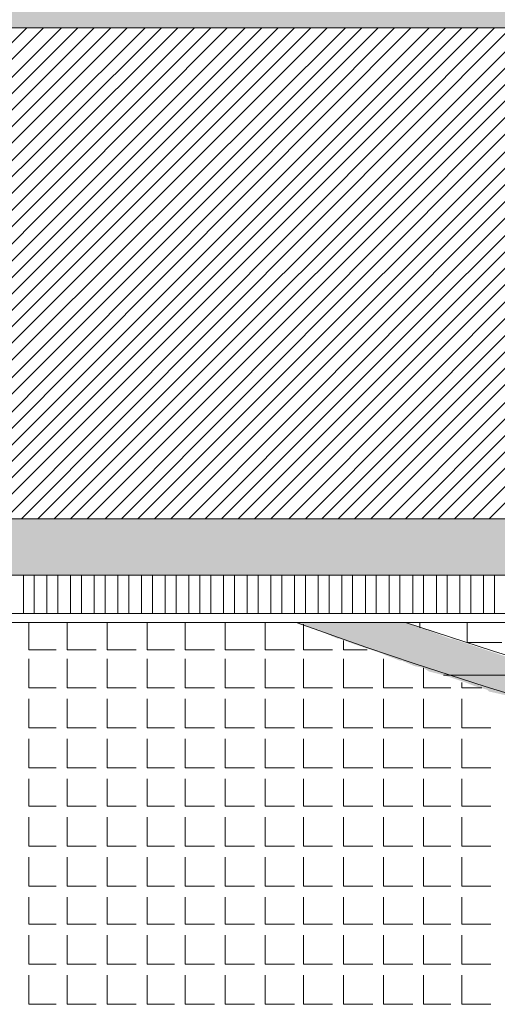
# Model space of a CAD drawing. Header units: metres. Extents: x 5.7 to 89.8, y 4 to 63.5.
# Tile 33 of 74: x 29.2 to 31.7, y 33.1 to 38.3. Entities that reach past the tile are written whole.
import ezdxf

# ---------------------------------------------------------------- set-up
doc = ezdxf.new("R2010")
doc.units = ezdxf.units.M
doc.header["$MEASUREMENT"] = 0
doc.layers.add('PDF12_hatch-plan', color=7, linetype='Continuous')
doc.layers.add('PDF12_line-estakhr', color=7, linetype='Continuous')

msp = doc.modelspace()

# ---------------------------------------------------------------- linework, layer by layer
at = {"layer": 'PDF12_hatch-plan', "lineweight": 18}
for points in [[(26.6335, 35.6804), (29.2243, 38.2808)], [(26.7202, 35.6804), (29.311, 38.2808)], [(26.8068, 35.6804), (29.4073, 38.2808)], [(26.8935, 35.6804), (29.4939, 38.2808)], [(26.9802, 35.6804), (29.5806, 38.2808)], [(27.4425, 36.056), (29.6673, 38.2808)], [(27.4425, 35.9693), (29.754, 38.2808)], [(27.4425, 35.8826), (29.8503, 38.2808)], [(27.4425, 35.796), (29.937, 38.2808)], [(27.4425, 35.7093), (30.0237, 38.2808)], [(27.5099, 35.6804), (30.1103, 38.2808)], [(27.5966, 35.6804), (30.197, 38.2808)], [(27.6929, 35.6804), (30.2837, 38.2808)], [(27.7796, 35.6804), (30.38, 38.2808)], [(27.8663, 35.6804), (30.4667, 38.2808)], [(27.953, 35.6804), (30.5534, 38.2808)], [(28.4441, 36.0849), (30.6401, 38.2808)], [(28.4441, 35.9982), (30.7267, 38.2808)], [(28.4441, 35.9115), (30.8134, 38.2808)], [(28.4441, 35.8249), (30.9097, 38.2808)], [(28.4441, 35.7285), (30.9964, 38.2808)], [(28.4827, 35.6804), (31.0831, 38.2808)], [(28.579, 35.6804), (31.1698, 38.2808)], [(28.6657, 35.6804), (31.2565, 38.2808)], [(28.7523, 35.6804), (31.3528, 38.2808)], [(28.839, 35.6804), (31.4394, 38.2808)], [(28.9257, 35.6804), (31.5261, 38.2808)], [(29.0124, 35.6804), (31.6128, 38.2808)], [(29.1087, 35.6804), (31.6995, 38.2808)], [(29.1954, 35.6804), (31.7862, 38.2808)], [(29.2821, 35.6804), (31.8825, 38.2808)], [(29.3687, 35.6804), (31.9692, 38.2808)], [(29.4554, 35.6804), (32.0558, 38.2808)], [(29.5421, 35.6804), (32.1425, 38.2808)], [(29.6384, 35.6804), (32.2292, 38.2808)], [(29.7251, 35.6804), (32.3159, 38.2808)], [(29.8118, 35.6804), (32.4122, 38.2808)], [(29.8985, 35.6804), (32.4989, 38.2808)], [(29.9851, 35.6804), (32.5856, 38.2808)], [(30.0814, 35.6804), (32.6722, 38.2808)], [(30.1681, 35.6804), (32.7589, 38.2808)], [(30.2548, 35.6804), (32.8552, 38.2808)], [(30.3415, 35.6804), (32.9419, 38.2808)], [(30.4282, 35.6804), (33.0286, 38.2808)], [(30.5149, 35.6804), (33.1153, 38.2808)], [(30.6112, 35.6804), (33.202, 38.2808)], [(30.6978, 35.6804), (33.2886, 38.2808)], [(30.7845, 35.6804), (33.3849, 38.2808)], [(30.8712, 35.6804), (33.4716, 38.2808)], [(30.9579, 35.6804), (33.5583, 38.2808)], [(31.0446, 35.6804), (33.645, 38.2808)], [(31.1409, 35.6804), (33.7317, 38.2808)], [(31.2276, 35.6804), (33.8184, 38.2808)], [(31.3142, 35.6804), (33.9147, 38.2808)], [(31.4009, 35.6804), (34.0013, 38.2808)], [(31.4876, 35.6804), (34.088, 38.2808)], [(31.5839, 35.6804), (34.1747, 38.2808)], [(31.6706, 35.6804), (34.2614, 38.2808)], [(29.205, 35.1796), (29.205, 35.3818)], [(29.2628, 35.1796), (29.2628, 35.3818)], [(29.3302, 35.1796), (29.3302, 35.3818)], [(29.388, 35.1796), (29.388, 35.3818)], [(29.4554, 35.1796), (29.4554, 35.3818)], [(29.5132, 35.1796), (29.5132, 35.3818)], [(29.5806, 35.1796), (29.5806, 35.3818)], [(29.6384, 35.1796), (29.6384, 35.3818)], [(29.7058, 35.1796), (29.7058, 35.3818)], [(29.7636, 35.1796), (29.7636, 35.3818)], [(29.831, 35.1796), (29.831, 35.3818)], [(29.8888, 35.1796), (29.8888, 35.3818)], [(29.9562, 35.1796), (29.9562, 35.3818)], [(30.014, 35.1796), (30.014, 35.3818)], [(30.0814, 35.1796), (30.0814, 35.3818)], [(30.1392, 35.1796), (30.1392, 35.3818)], [(30.197, 35.1796), (30.197, 35.3818)], [(30.2644, 35.1796), (30.2644, 35.3818)], [(30.3222, 35.1796), (30.3222, 35.3818)], [(30.3896, 35.1796), (30.3896, 35.3818)], [(30.4474, 35.1796), (30.4474, 35.3818)], [(30.5149, 35.1796), (30.5149, 35.3818)], [(30.5726, 35.1796), (30.5726, 35.3818)], [(30.6401, 35.1796), (30.6401, 35.3818)], [(30.6978, 35.1796), (30.6978, 35.3818)], [(30.7653, 35.1796), (30.7653, 35.3818)], [(30.8231, 35.1796), (30.8231, 35.3818)], [(30.8905, 35.1796), (30.8905, 35.3818)], [(30.9483, 35.1796), (30.9483, 35.3818)], [(31.0157, 35.1796), (31.0157, 35.3818)], [(31.0735, 35.1796), (31.0735, 35.3818)], [(31.1409, 35.1796), (31.1409, 35.3818)], [(31.1987, 35.1796), (31.1987, 35.3818)], [(31.2661, 35.1796), (31.2661, 35.3818)], [(31.3239, 35.1796), (31.3239, 35.3818)], [(31.3913, 35.1796), (31.3913, 35.3818)], [(31.4491, 35.1796), (31.4491, 35.3818)], [(31.5165, 35.1796), (31.5165, 35.3818)], [(31.5743, 35.1796), (31.5743, 35.3818)], [(31.6417, 35.1796), (31.6417, 35.3818)], [(31.6995, 35.1796), (31.6995, 35.3818)], [(29.2339, 35.1314), (29.2339, 34.9869), (29.3784, 34.9869)], [(29.4362, 35.1314), (29.4362, 34.9869), (29.5903, 34.9869)], [(29.648, 35.1314), (29.648, 34.9869), (29.8021, 34.9869)], [(29.8599, 35.1314), (29.8599, 34.9869), (30.0044, 34.9869)], [(30.0622, 35.1314), (30.0622, 34.9869), (30.2163, 34.9869)], [(30.2741, 35.1314), (30.2741, 34.9869), (30.4282, 34.9869)], [(30.486, 35.1314), (30.486, 34.9869), (30.6401, 34.9869)], [(30.6882, 35.1218), (30.6882, 34.9869), (30.8423, 34.9869)], [(31.3046, 35.1025), (31.3046, 35.1314)], [(31.555, 35.1314), (31.555, 35.0255), (31.738, 35.0255)], [(30.9001, 35.0351), (30.9001, 34.9869), (31.0253, 34.9869)], [(29.2339, 34.9388), (29.2339, 34.7847), (29.3784, 34.7847)], [(29.4362, 34.9388), (29.4362, 34.7847), (29.5903, 34.7847)], [(29.648, 34.9388), (29.648, 34.7847), (29.8021, 34.7847)], [(29.8599, 34.9388), (29.8599, 34.7847), (30.0044, 34.7847)], [(30.0622, 34.9388), (30.0622, 34.7847), (30.2163, 34.7847)], [(30.2741, 34.9388), (30.2741, 34.7847), (30.4282, 34.7847)], [(30.486, 34.9388), (30.486, 34.7847), (30.6401, 34.7847)], [(30.6882, 34.9388), (30.6882, 34.7847), (30.8423, 34.7847)], [(30.9001, 34.9388), (30.9001, 34.7847), (31.0542, 34.7847)], [(31.112, 34.9388), (31.112, 34.7847), (31.2661, 34.7847)], [(31.3239, 34.8906), (31.3239, 34.7847), (31.4683, 34.7847)], [(31.5261, 34.8136), (31.5261, 34.7847), (31.6321, 34.7847)], [(29.2339, 34.7269), (29.2339, 34.5728), (29.3784, 34.5728)], [(29.4362, 34.7269), (29.4362, 34.5728), (29.5903, 34.5728)], [(29.648, 34.7269), (29.648, 34.5728), (29.8021, 34.5728)], [(29.8599, 34.7269), (29.8599, 34.5728), (30.0044, 34.5728)], [(30.0622, 34.7269), (30.0622, 34.5728), (30.2163, 34.5728)], [(30.2741, 34.7269), (30.2741, 34.5728), (30.4282, 34.5728)], [(30.486, 34.7269), (30.486, 34.5728), (30.6401, 34.5728)], [(30.6882, 34.7269), (30.6882, 34.5728), (30.8423, 34.5728)], [(30.9001, 34.7269), (30.9001, 34.5728), (31.0542, 34.5728)], [(31.112, 34.7269), (31.112, 34.5728), (31.2661, 34.5728)], [(31.3239, 34.7269), (31.3239, 34.5728), (31.4683, 34.5728)], [(31.5261, 34.7269), (31.5261, 34.5728), (31.6802, 34.5728)], [(29.2339, 34.515), (29.2339, 34.3609), (29.3784, 34.3609)], [(29.4362, 34.515), (29.4362, 34.3609), (29.5903, 34.3609)], [(29.648, 34.515), (29.648, 34.3609), (29.8021, 34.3609)], [(29.8599, 34.515), (29.8599, 34.3609), (30.0044, 34.3609)], [(30.0622, 34.515), (30.0622, 34.3609), (30.2163, 34.3609)], [(30.2741, 34.515), (30.2741, 34.3609), (30.4282, 34.3609)], [(30.486, 34.515), (30.486, 34.3609), (30.6401, 34.3609)], [(30.6882, 34.515), (30.6882, 34.3609), (30.8423, 34.3609)], [(30.9001, 34.515), (30.9001, 34.3609), (31.0542, 34.3609)], [(31.112, 34.515), (31.112, 34.3609), (31.2661, 34.3609)], [(31.3239, 34.515), (31.3239, 34.3609), (31.4683, 34.3609)], [(31.5261, 34.515), (31.5261, 34.3609), (31.6802, 34.3609)], [(29.2339, 34.3031), (29.2339, 34.1587), (29.3784, 34.1587)], [(29.4362, 34.3031), (29.4362, 34.1587), (29.5903, 34.1587)], [(29.648, 34.3031), (29.648, 34.1587), (29.8021, 34.1587)], [(29.8599, 34.3031), (29.8599, 34.1587), (30.0044, 34.1587)], [(30.0622, 34.3031), (30.0622, 34.1587), (30.2163, 34.1587)], [(30.2741, 34.3031), (30.2741, 34.1587), (30.4282, 34.1587)], [(30.486, 34.3031), (30.486, 34.1587), (30.6401, 34.1587)], [(30.6882, 34.3031), (30.6882, 34.1587), (30.8423, 34.1587)], [(30.9001, 34.3031), (30.9001, 34.1587), (31.0542, 34.1587)], [(31.112, 34.3031), (31.112, 34.1587), (31.2661, 34.1587)], [(31.3239, 34.3031), (31.3239, 34.1587), (31.4683, 34.1587)], [(31.5261, 34.3031), (31.5261, 34.1587), (31.6802, 34.1587)], [(29.2339, 34.1009), (29.2339, 33.9468), (29.3784, 33.9468)], [(29.4362, 34.1009), (29.4362, 33.9468), (29.5903, 33.9468)], [(29.648, 34.1009), (29.648, 33.9468), (29.8021, 33.9468)], [(29.8599, 34.1009), (29.8599, 33.9468), (30.0044, 33.9468)], [(30.0622, 34.1009), (30.0622, 33.9468), (30.2163, 33.9468)], [(30.2741, 34.1009), (30.2741, 33.9468), (30.4282, 33.9468)], [(30.486, 34.1009), (30.486, 33.9468), (30.6401, 33.9468)], [(30.6882, 34.1009), (30.6882, 33.9468), (30.8423, 33.9468)], [(30.9001, 34.1009), (30.9001, 33.9468), (31.0542, 33.9468)], [(31.112, 34.1009), (31.112, 33.9468), (31.2661, 33.9468)], [(31.3239, 34.1009), (31.3239, 33.9468), (31.4683, 33.9468)], [(31.5261, 34.1009), (31.5261, 33.9468), (31.6802, 33.9468)], [(29.2339, 33.889), (29.2339, 33.7349), (29.3784, 33.7349)], [(29.4362, 33.889), (29.4362, 33.7349), (29.5903, 33.7349)], [(29.648, 33.889), (29.648, 33.7349), (29.8021, 33.7349)], [(29.8599, 33.889), (29.8599, 33.7349), (30.0044, 33.7349)], [(30.0622, 33.889), (30.0622, 33.7349), (30.2163, 33.7349)], [(30.2741, 33.889), (30.2741, 33.7349), (30.4282, 33.7349)], [(30.486, 33.889), (30.486, 33.7349), (30.6401, 33.7349)], [(30.6882, 33.889), (30.6882, 33.7349), (30.8423, 33.7349)], [(30.9001, 33.889), (30.9001, 33.7349), (31.0542, 33.7349)], [(31.112, 33.889), (31.112, 33.7349), (31.2661, 33.7349)], [(31.3239, 33.889), (31.3239, 33.7349), (31.4683, 33.7349)], [(31.5261, 33.889), (31.5261, 33.7349), (31.6802, 33.7349)], [(29.2339, 33.6771), (29.2339, 33.5326), (29.3784, 33.5326)], [(29.4362, 33.6771), (29.4362, 33.5326), (29.5903, 33.5326)], [(29.648, 33.6771), (29.648, 33.5326), (29.8021, 33.5326)], [(29.8599, 33.6771), (29.8599, 33.5326), (30.0044, 33.5326)], [(30.0622, 33.6771), (30.0622, 33.5326), (30.2163, 33.5326)], [(30.2741, 33.6771), (30.2741, 33.5326), (30.4282, 33.5326)], [(30.486, 33.6771), (30.486, 33.5326), (30.6401, 33.5326)], [(30.6882, 33.6771), (30.6882, 33.5326), (30.8423, 33.5326)], [(30.9001, 33.6771), (30.9001, 33.5326), (31.0542, 33.5326)], [(31.112, 33.6771), (31.112, 33.5326), (31.2661, 33.5326)], [(31.3239, 33.6771), (31.3239, 33.5326), (31.4683, 33.5326)], [(31.5261, 33.6771), (31.5261, 33.5326), (31.6802, 33.5326)], [(29.2339, 33.4748), (29.2339, 33.3207), (29.3784, 33.3207)], [(29.4362, 33.4748), (29.4362, 33.3207), (29.5903, 33.3207)], [(29.648, 33.4748), (29.648, 33.3207), (29.8021, 33.3207)], [(29.8599, 33.4748), (29.8599, 33.3207), (30.0044, 33.3207)], [(30.0622, 33.4748), (30.0622, 33.3207), (30.2163, 33.3207)], [(30.2741, 33.4748), (30.2741, 33.3207), (30.4282, 33.3207)], [(30.486, 33.4748), (30.486, 33.3207), (30.6401, 33.3207)], [(30.6882, 33.4748), (30.6882, 33.3207), (30.8423, 33.3207)], [(30.9001, 33.4748), (30.9001, 33.3207), (31.0542, 33.3207)], [(31.112, 33.4748), (31.112, 33.3207), (31.2661, 33.3207)], [(31.3239, 33.4748), (31.3239, 33.3207), (31.4683, 33.3207)], [(31.5261, 33.4748), (31.5261, 33.3207), (31.6802, 33.3207)], [(29.2339, 33.263), (29.2339, 33.1089), (29.3784, 33.1089)], [(29.4362, 33.263), (29.4362, 33.1089), (29.5903, 33.1089)], [(29.648, 33.263), (29.648, 33.1089), (29.8021, 33.1089)], [(29.8599, 33.263), (29.8599, 33.1089), (30.0044, 33.1089)], [(30.0622, 33.263), (30.0622, 33.1089), (30.2163, 33.1089)], [(30.2741, 33.263), (30.2741, 33.1089), (30.4282, 33.1089)], [(30.486, 33.263), (30.486, 33.1089), (30.6401, 33.1089)], [(30.6882, 33.263), (30.6882, 33.1089), (30.8423, 33.1089)], [(30.9001, 33.263), (30.9001, 33.1089), (31.0542, 33.1089)], [(31.112, 33.263), (31.112, 33.1089), (31.2661, 33.1089)], [(31.3239, 33.263), (31.3239, 33.1089), (31.4683, 33.1089)], [(31.5261, 33.263), (31.5261, 33.1089), (31.6802, 33.1089)]]:
    msp.add_lwpolyline(points, dxfattribs=at)
at = {"layer": 'PDF12_hatch-plan', "lineweight": 0}
msp.add_lwpolyline([(32.0847, 34.8521), (31.4298, 34.8521), (32.0847, 34.8521)], dxfattribs=at)
at = {"layer": 'PDF12_hatch-plan', "transparency": 33554559}
for points in [[(26.9609, 38.2808), (50.7211, 38.2808), (26.9609, 38.3771)], [(50.7211, 38.2808), (26.9609, 38.3771), (50.7211, 38.3771)], [(27.2402, 35.6322), (33.2405, 35.6322), (27.2402, 35.6804)], [(33.2405, 35.6322), (27.2402, 35.6804), (33.2405, 35.6804)], [(27.2402, 35.4011), (33.2405, 35.4011), (27.2402, 35.6322)], [(33.2405, 35.4011), (27.2402, 35.6322), (33.2405, 35.6322)], [(27.2402, 35.3818), (33.2405, 35.3818), (27.2402, 35.4011)], [(33.2405, 35.3818), (27.2402, 35.4011), (33.2405, 35.4011)], [(30.7267, 35.1025), (31.3046, 35.1025), (30.6497, 35.1314)], [(31.3046, 35.1025), (30.6497, 35.1314), (31.2276, 35.1314)], [(30.7653, 35.0929), (31.3431, 35.0929), (30.7267, 35.1025)], [(31.3431, 35.0929), (30.7267, 35.1025), (31.3046, 35.1025)], [(30.8038, 35.0736), (31.3913, 35.0736), (30.7653, 35.0929)], [(31.3913, 35.0736), (30.7653, 35.0929), (31.3431, 35.0929)], [(30.8712, 35.0447), (31.4683, 35.0447), (30.8038, 35.0736)], [(31.4683, 35.0447), (30.8038, 35.0736), (31.3913, 35.0736)], [(30.8808, 35.0447), (31.478, 35.0447), (30.8712, 35.0447)], [(31.478, 35.0447), (30.8712, 35.0447), (31.4683, 35.0447)], [(30.9579, 35.0158), (31.5647, 35.0158), (30.8808, 35.0447)], [(31.5647, 35.0158), (30.8808, 35.0447), (31.478, 35.0447)], [(30.9868, 35.0062), (31.5935, 35.0062), (30.9579, 35.0158)], [(31.5935, 35.0062), (30.9579, 35.0158), (31.5647, 35.0158)], [(31.0446, 34.9869), (31.6513, 34.9869), (30.9868, 35.0062)], [(31.6513, 34.9869), (30.9868, 35.0062), (31.5935, 35.0062)], [(31.1024, 34.9677), (31.7091, 34.9677), (31.0446, 34.9869)], [(31.7091, 34.9677), (31.0446, 34.9869), (31.6513, 34.9869)], [(31.1216, 34.958), (31.738, 34.958), (31.1024, 34.9677)], [(31.738, 34.958), (31.1024, 34.9677), (31.7091, 34.9677)], [(31.1987, 34.9292), (31.8247, 34.9292), (31.1216, 34.958)], [(31.8247, 34.9292), (31.1216, 34.958), (31.738, 34.958)], [(31.2083, 34.9292), (31.8343, 34.9292), (31.1987, 34.9292)], [(31.8343, 34.9292), (31.1987, 34.9292), (31.8247, 34.9292)], [(31.2757, 34.9003), (31.9114, 34.9003), (31.2083, 34.9292)], [(31.9114, 34.9003), (31.2083, 34.9292), (31.8343, 34.9292)], [(31.3239, 34.8906), (31.9595, 34.8906), (31.2757, 34.9003)], [(31.9595, 34.8906), (31.2757, 34.9003), (31.9114, 34.9003)], [(31.3528, 34.8714), (31.9981, 34.8714), (31.3239, 34.8906)], [(31.9981, 34.8714), (31.3239, 34.8906), (31.9595, 34.8906)], [(31.4298, 34.8521), (32.0847, 34.8521), (31.3528, 34.8714)], [(32.0847, 34.8521), (31.3528, 34.8714), (31.9981, 34.8714)], [(32.0847, 34.8521), (32.0847, 34.8521), (31.4298, 34.8521)], [(31.5165, 34.8232), (32.1714, 34.8232), (31.4298, 34.8521)], [(32.1714, 34.8232), (31.4298, 34.8521), (32.0847, 34.8521)], [(31.5454, 34.8136), (32.2099, 34.8136), (31.5165, 34.8232)], [(32.2099, 34.8136), (31.5165, 34.8232), (32.1714, 34.8232)], [(31.5935, 34.7943), (32.2677, 34.7943), (31.5454, 34.8136)], [(32.2677, 34.7943), (31.5454, 34.8136), (32.2099, 34.8136)], [(31.661, 34.7751), (32.3351, 34.7751), (31.5935, 34.7943)], [(32.3351, 34.7751), (31.5935, 34.7943), (32.2677, 34.7943)], [(31.6706, 34.7654), (32.3544, 34.7654), (31.661, 34.7751)], [(32.3544, 34.7654), (31.661, 34.7751), (32.3351, 34.7751)], [(31.7573, 34.7462), (32.4411, 34.7462), (31.6706, 34.7654)], [(32.4411, 34.7462), (31.6706, 34.7654), (32.3544, 34.7654)]]:
    msp.add_solid(points, dxfattribs=at)
at = {"layer": 'PDF12_line-estakhr', "lineweight": 18}
msp.add_lwpolyline([(27.0669, 38.2808), (27.0669, 38.1267), (26.9609, 38.1267), (26.9609, 38.5409), (27.0669, 38.5409), (27.0669, 38.3771), (50.6248, 38.3771), (50.6248, 38.5409), (50.7211, 38.5409), (50.7211, 38.1267), (50.6248, 38.1267), (50.6248, 38.2808)], close=True, dxfattribs=at)
for points in [[(51.3182, 35.6804), (26.5179, 35.6804)], [(51.3182, 35.3818), (26.5179, 35.3818)], [(51.3182, 35.1796), (26.5179, 35.1796)], [(51.3182, 35.1314), (26.5179, 35.1314)]]:
    msp.add_lwpolyline(points, dxfattribs=at)
for centre, radius, start, end in [((38.8651, 57.7682), 24.0815, 250.05302, 289.94698), ((38.8699, 57.8293), 23.9499, 251.39164, 288.60836)]:
    msp.add_arc(centre, radius, start, end, dxfattribs=at)

doc.saveas('drawing.dxf')
